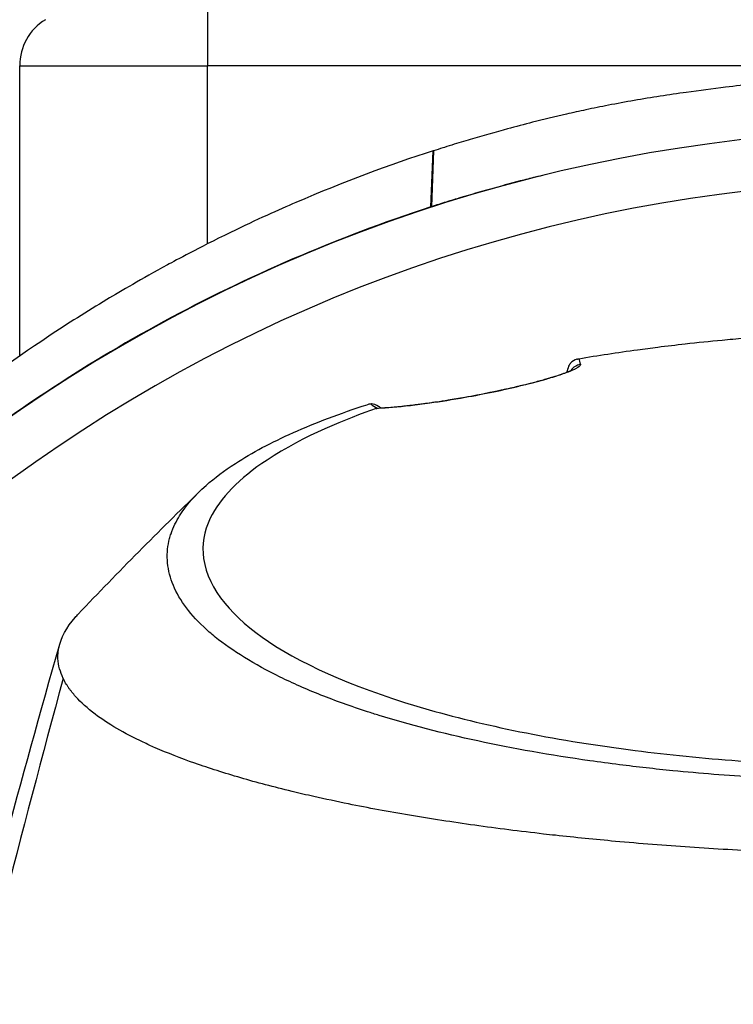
# Model space of a CAD drawing. Header units: millimetres. Extents: x 0 to 4378, y 0 to 2397.
# Tile 165 of 256: x 721 to 747, y 2203 to 2239. Entities that reach past the tile are written whole.
import ezdxf

# ---------------------------------------------------------------- set-up
doc = ezdxf.new("R2010")
doc.units = ezdxf.units.MM
doc.header["$LTSCALE"] = 0.2

# ---------------------------------------------------------------- blocks, each defined once
blk = doc.blocks.new('A$Cfecc06f8')
for p, q in [((-26.5, 63.358), (-26.5, 61.358)), ((-33.45, 61.358), (-26.5, 61.358)), ((-33.45, 50.607), (-33.45, 61.358)), ((26.5, 61.358), (-26.5, 61.358)), ((-26.5, 54.757), (-26.5, 61.358)), ((-18.222, 56.13), (-18.141, 58.211)), ((-18.127, 58.206), (-18.204, 56.135)), ((-18.127, 58.206), (-18.141, 58.211)), ((-18.222, 56.13), (-18.204, 56.135)), ((-13.181, 50), (-13.181, 50)), ((-13.172, 50.004), (-13.172, 50.004))]:
    blk.add_line(p, q)
for centre, radius, start, end in [((0, 0), 86.413, 313.06048, 226.93952), ((-31.45, 61.358), 2, 121.6682, 180), ((0, 0), 59, 311.98884, 228.01116), ((0, 0), 57.092, 313.6982, 226.3018)]:
    blk.add_arc(centre, radius, start, end)
for centre, major_axis, ratio, start_param, end_param in [((-21.932, -397.312), (-9.691, -453.026), 0.011347, 3.300548, 3.300597), ((-12.617, 49.804), (-0.486, -0.116), 0.997252, 5.53084, 5.530983), ((-12.617, 49.804), (-0.486, -0.116), 0.997252, 4.629241, 5.460231), ((-16.874, 48.588), (-0.087, 0.492), 0.186354, 0, 0.125052), ((-17.668, 49.365), (-3.368, 0.401), 0.417964, 0.649777, 0.766903)]:
    blk.add_ellipse(centre, major_axis=major_axis, ratio=ratio, start_param=start_param, end_param=end_param)
for points, knots in [([(-2.91, 60.972), (-3.463, 60.937), (-4.013, 60.895), (-4.75, 60.83), (-4.934, 60.814), (-5.859, 60.726), (-6.608, 60.645), (-7.799, 60.501), (-8.284, 60.438), (-9.414, 60.279), (-10.058, 60.179), (-11.019, 60.012), (-11.338, 59.954), (-11.932, 59.839), (-12.209, 59.782), (-12.727, 59.672), (-12.967, 59.619), (-13.635, 59.466), (-14.058, 59.364), (-14.759, 59.186), (-15.091, 59.098), (-15.827, 58.898), (-16.323, 58.758), (-16.972, 58.567), (-17.224, 58.491), (-17.571, 58.383), (-17.724, 58.335), (-17.902, 58.278), (-18.015, 58.242), (-18.127, 58.206)], [0, 0, 0, 0, 0.166671, 0.166671, 0.221871, 0.221871, 0.444489, 0.444489, 0.598255, 0.598255, 0.802929, 0.802929, 0.904924, 0.904924, 0.994423, 0.994423, 1.072733, 1.072733, 1.212093, 1.212093, 1.315259, 1.315259, 1.467472, 1.467472, 1.537706, 1.537706, 1.574978, 1.574978, 1.639288, 1.639288, 1.639288, 1.639288]), ([(-18.141, 58.211), (-19.748, 57.69), (-21.452, 57.056), (-23.225, 56.291), (-23.852, 56.021), (-24.665, 55.658), (-25.646, 55.181), (-26.87, 54.586), (-27.632, 54.17), (-27.98, 53.981), (-28.95, 53.455), (-29.689, 53.019), (-30.223, 52.698), (-30.955, 52.257), (-31.672, 51.804), (-32.373, 51.339), (-33.776, 50.408), (-35.118, 49.431), (-36.399, 48.417), (-36.439, 48.385), (-36.449, 48.377), (-36.474, 48.357), (-37.271, 47.724), (-38.509, 46.716), (-40.063, 45.265), (-41.569, 43.857), (-42.634, 42.723), (-43.365, 41.921), (-43.402, 41.879), (-43.465, 41.811), (-43.515, 41.756), (-45.41, 39.658), (-47.234, 37.33), (-48.929, 34.776)], [-1, -1, -1, -1, -0.875, -0.875, -0.875, -0.8125, -0.8125, -0.8125, -0.75, -0.75, -0.75, -0.6875, -0.6875, -0.6875, -0.625, -0.625, -0.625, -0.5000062, -0.5000062, -0.5000062, -0.4961503, -0.4961503, -0.4961503, -0.375, -0.375, -0.375, -0.2500563, -0.2500563, -0.2500563, -0.243637, -0.243637, -0.243637, 0, 0, 0, 0]), ([(-14.003, 57.314), (-14.122, 57.286), (-14.241, 57.258), (-14.36, 57.229), (-14.546, 57.184), (-14.733, 57.138), (-14.918, 57.089), (-15.288, 56.991), (-15.656, 56.891), (-16.023, 56.788), (-16.39, 56.685), (-16.756, 56.581), (-17.121, 56.473), (-17.303, 56.419), (-17.484, 56.365), (-17.665, 56.308), (-17.845, 56.251), (-18.025, 56.194), (-18.204, 56.135)], [-0.238604, -0.238604, -0.238604, -0.238604, -0.21875, -0.21875, -0.21875, -0.1875, -0.1875, -0.1875, -0.125, -0.125, -0.125, -0.0625, -0.0625, -0.0625, -0.03125, -0.03125, -0.03125, 0, 0, 0, 0]), ([(-18.222, 56.13), (-19.977, 55.559), (-21.681, 54.911), (-23.331, 54.201), (-24.981, 53.491), (-26.575, 52.717), (-28.109, 51.886), (-31.176, 50.225), (-33.996, 48.342), (-36.572, 46.307), (-39.148, 44.272), (-41.482, 42.084), (-43.577, 39.789), (-45.671, 37.494), (-47.528, 35.092), (-49.171, 32.62)], [-1, -1, -1, -1, -0.875, -0.875, -0.875, -0.75, -0.75, -0.75, -0.5, -0.5, -0.5, -0.25, -0.25, -0.25, 0, 0, 0, 0]), ([(-12.751, 50.509), (-12.398, 50.57), (-12.039, 50.628), (-11.313, 50.739), (-10.946, 50.792), (-10.324, 50.876), (-10.071, 50.909), (-9.489, 50.982), (-9.153, 51.022), (-8.356, 51.111), (-7.898, 51.158), (-7.175, 51.226), (-6.907, 51.25), (-5.675, 51.353), (-4.695, 51.418), (-2.717, 51.513), (-1.718, 51.542), (-0.6, 51.552), (-0.362, 51.554), (-0.123, 51.555), (-0.004, 51.555)], [-1.260137, -1.260137, -1.260137, -1.260137, -1.13977, -1.13977, -1.019298, -1.019298, -0.938268, -0.938268, -0.827897, -0.827897, -0.68116, -0.68116, -0.598483, -0.598483, -0.299873, -0.299873, 0, 0, 0.035566, 0.071132, 0.071132, 0.071132, 0.071132]), ([(-12.817, 50.493), (-12.896, 50.47), (-12.998, 50.406), (-13.055, 50.341), (-13.062, 50.332), (-13.069, 50.324), (-13.075, 50.316), (-13.101, 50.281), (-13.114, 50.276), (-13.148, 50.177), (-13.182, 50.079), (-13.177, 50.027), (-13.177, 50.02)], [0.0000145, 0.0000145, 0.0000145, 0.0000145, 0.4407612, 0.4407612, 0.4407612, 0.5, 0.5, 0.5, 0.75, 0.75, 0.75, 1, 1, 1, 1]), ([(-12.817, 50.493), (-12.806, 50.497), (-12.795, 50.499), (-12.773, 50.505), (-12.762, 50.507), (-12.751, 50.509)], [-0.007110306, -0.007110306, -0.007110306, -0.007110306, -0.003649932, -0.003649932, -0.000004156, -0.000004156, -0.000004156, -0.000004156]), ([(-12.691, 50.297), (-12.682, 50.256), (-12.746, 50.197), (-12.873, 50.132), (-12.886, 50.125), (-12.9, 50.118), (-12.914, 50.111), (-12.997, 50.072), (-13.102, 50.029), (-13.233, 49.981), (-13.298, 49.957), (-13.37, 49.932), (-13.451, 49.906), (-13.532, 49.879), (-13.614, 49.853), (-13.706, 49.825), (-13.769, 49.806), (-13.837, 49.786), (-13.915, 49.763), (-14.053, 49.723), (-14.181, 49.688), (-14.346, 49.644), (-14.407, 49.628), (-14.474, 49.611), (-14.549, 49.592), (-14.608, 49.577), (-14.667, 49.562), (-14.728, 49.547), (-14.811, 49.526), (-14.896, 49.506), (-14.983, 49.485), (-15.038, 49.472), (-15.089, 49.46), (-15.14, 49.448), (-15.23, 49.427), (-15.323, 49.406), (-15.454, 49.377), (-15.496, 49.368), (-15.537, 49.359), (-15.579, 49.35), (-15.641, 49.336), (-15.704, 49.323), (-15.767, 49.309), (-15.86, 49.289), (-15.927, 49.275), (-16.04, 49.253), (-16.055, 49.249), (-16.072, 49.246), (-16.09, 49.242), (-16.379, 49.184), (-16.674, 49.128), (-16.972, 49.075)], [0, 0, 0, 0, 0.25, 0.25, 0.25, 0.275957, 0.275957, 0.275957, 0.425518, 0.425518, 0.425518, 0.5, 0.5, 0.5, 0.573987, 0.573987, 0.573987, 0.625, 0.625, 0.625, 0.716202, 0.716202, 0.716202, 0.75, 0.75, 0.75, 0.776323, 0.776323, 0.776323, 0.8125, 0.8125, 0.8125, 0.835296, 0.835296, 0.835296, 0.875, 0.875, 0.875, 0.887583, 0.887583, 0.887583, 0.90625, 0.90625, 0.90625, 0.933682, 0.933682, 0.933682, 0.9375, 0.9375, 0.9375, 1, 1, 1, 1]), ([(-16.961, 49.081), (-16.613, 49.142), (-16.249, 49.212), (-15.567, 49.355), (-15.239, 49.428), (-14.646, 49.57), (-14.374, 49.641), (-13.886, 49.776), (-13.671, 49.842), (-13.3, 49.966), (-13.152, 50.024), (-13.015, 50.088), (-12.983, 50.108), (-12.979, 50.111), (-12.979, 50.111), (-12.979, 50.111)], [0, 0, 0, 0, 0.1080701, 0.1080701, 0.2113879, 0.2113879, 0.3139872, 0.3139872, 0.4245451, 0.4245451, 0.5528617, 0.5528617, 0.6252629, 0.6252629, 0.6304154, 0.6304154, 0.6304154, 0.6304154]), ([(-16.972, 49.075), (-17.177, 49.038), (-17.383, 49.003), (-17.59, 48.97), (-17.729, 48.948), (-17.888, 48.923), (-18.026, 48.903), (-18.093, 48.893), (-18.156, 48.884), (-18.209, 48.876), (-18.308, 48.862), (-18.406, 48.849), (-18.504, 48.836), (-18.567, 48.827), (-18.63, 48.819), (-18.693, 48.811), (-18.773, 48.801), (-18.851, 48.791), (-18.929, 48.782), (-18.935, 48.781), (-18.942, 48.78), (-18.948, 48.78), (-19.023, 48.771), (-19.114, 48.76), (-19.161, 48.755), (-19.355, 48.734), (-19.539, 48.716), (-19.714, 48.701), (-19.907, 48.685), (-20.089, 48.673), (-20.254, 48.666)], [0, 0, 0, 0, 0.125, 0.125, 0.125, 0.2090035, 0.2090035, 0.2090035, 0.25, 0.25, 0.25, 0.3256794, 0.3256794, 0.3256794, 0.375, 0.375, 0.375, 0.4375, 0.4375, 0.4375, 0.442409, 0.442409, 0.442409, 0.5, 0.5, 0.5, 0.7377626, 0.7377626, 0.7377626, 0.9999993, 0.9999993, 0.9999993, 0.9999993]), ([(-20.168, 48.681), (-19.866, 48.693), (-19.466, 48.726), (-18.763, 48.807), (-18.521, 48.838), (-17.866, 48.929), (-17.42, 48.999), (-16.961, 49.081)], [0, 0, 0, 0, 0.1985143, 0.1985143, 0.2907776, 0.2907776, 0.4329571, 0.4329571, 0.4329571, 0.4329571]), ([(-3.067, 34.878), (-4.126, 34.906), (-5.172, 34.951), (-7.244, 35.077), (-8.265, 35.158), (-9.932, 35.321), (-10.592, 35.395), (-11.611, 35.523), (-11.978, 35.572), (-15.251, 36.036), (-17.895, 36.606), (-20.291, 37.349), (-20.433, 37.395), (-20.871, 37.537), (-21.175, 37.64), (-21.75, 37.847), (-22.029, 37.952), (-22.564, 38.164), (-22.824, 38.273), (-23.331, 38.496), (-23.576, 38.609), (-24.29, 38.958), (-24.73, 39.2), (-25.53, 39.694), (-25.889, 39.946), (-26.36, 40.328), (-26.504, 40.454), (-27.199, 41.109), (-27.591, 41.657), (-27.854, 42.357), (-27.895, 42.495), (-27.955, 42.772), (-27.974, 42.911), (-27.989, 43.188), (-27.986, 43.324), (-27.958, 43.589), (-27.934, 43.719), (-27.885, 43.908), (-27.867, 43.969), (-27.807, 44.146), (-27.758, 44.265), (-27.651, 44.486), (-27.593, 44.591), (-27.294, 45.074), (-26.967, 45.45), (-26.236, 46.096), (-25.874, 46.367), (-24.852, 47.028), (-24.133, 47.412), (-22.908, 47.958), (-22.475, 48.136), (-21.564, 48.479), (-21.084, 48.647), (-20.582, 48.807)], [0.000005, 0.000005, 0.000005, 0.000005, 0.319511, 0.319511, 0.639479, 0.639479, 0.852403, 0.852403, 0.973891, 0.973891, 1.947625, 1.947625, 2.010365, 2.010365, 2.139691, 2.139691, 2.265575, 2.265575, 2.393345, 2.393345, 2.521559, 2.521559, 2.781941, 2.781941, 3.041001, 3.041001, 3.166048, 3.166048, 3.692233, 3.692233, 3.821507, 3.821507, 3.951206, 3.951206, 4.07808, 4.07808, 4.201324, 4.201324, 4.258471, 4.258471, 4.368502, 4.368502, 4.468635, 4.468635, 4.831764, 4.831764, 5.102761, 5.102761, 5.508805, 5.508805, 5.711646, 5.711646, 5.914059, 5.914059, 5.914059, 5.914059]), ([(-20.254, 48.666), (-21.316, 48.291), (-22.924, 47.664), (-25.326, 46.074), (-26.033, 45.35), (-26.63, 44.115), (-26.71, 43.619), (-26.475, 41.949), (-25.525, 40.9), (-22.805, 39.082), (-20.784, 38.224), (-16.051, 36.874), (-13.47, 36.364), (-9.424, 35.847), (-8.146, 35.719), (-5.708, 35.537), (-4.554, 35.475), (-2.295, 35.397), (-1.147, 35.377), (-0.009, 35.377)], [-5.847616, -5.847616, -5.847616, -5.847616, -5.038817, -5.038817, -4.426364, -4.426364, -4.019655, -4.019655, -3.083823, -3.083823, -2.043533, -2.043533, -1.111663, -1.111663, -0.700523, -0.700523, -0.341482, -0.341482, 0, 0, 0, 0]), ([(-20.451, 48.832), (-20.476, 48.83), (-20.499, 48.827), (-20.544, 48.818), (-20.564, 48.813), (-20.582, 48.807)], [-0.01640349, -0.01640349, -0.01640349, -0.01640349, -0.00821386, -0.00821386, -0.00002089, -0.00002089, -0.00002089, -0.00002089]), ([(-20.171, 48.745), (-20.25, 48.8), (-20.339, 48.835), (-20.422, 48.834), (-20.432, 48.834), (-20.441, 48.833), (-20.451, 48.832)], [0.4974398, 0.4974398, 0.4974398, 0.4974398, 0.9461679, 0.9461679, 0.9461679, 0.9999981, 0.9999981, 0.9999981, 0.9999981]), ([(-20.254, 48.666), (-20.247, 48.668), (-20.24, 48.67), (-20.225, 48.674), (-20.218, 48.675), (-20.209, 48.677)], [0.000001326, 0.000001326, 0.000001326, 0.000001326, 0.003011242, 0.003011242, 0.005941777, 0.005941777, 0.005941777, 0.005941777]), ([(-31.839, 38.671), (-31.944, 38.919), (-32.024, 39.14), (-32.034, 39.449), (-32.034, 39.485), (-32.03, 39.615), (-32.018, 39.71), (-31.923, 40.183), (-31.72, 40.56), (-31.358, 40.975), (-31.321, 41.015), (-31.282, 41.056)], [0.0002343, 0.0002343, 0.0002343, 0.0002343, 0.3196338, 0.3196338, 0.3611236, 0.3611236, 0.4717969, 0.4717969, 0.9144158, 0.9144158, 0.9626649, 0.9626649, 0.9626649, 0.9626649]), ([(-3.067, 32.157), (-3.505, 32.168), (-3.941, 32.182), (-4.374, 32.198), (-4.856, 32.215), (-5.334, 32.236), (-5.81, 32.258), (-6.287, 32.281), (-6.761, 32.307), (-7.232, 32.334), (-7.704, 32.361), (-8.173, 32.391), (-8.639, 32.423), (-9.57, 32.487), (-10.488, 32.56), (-11.394, 32.641), (-12.144, 32.709), (-12.885, 32.783), (-13.617, 32.864), (-13.763, 32.88), (-13.909, 32.896), (-14.054, 32.913), (-14.926, 33.012), (-15.776, 33.12), (-16.601, 33.236), (-17.43, 33.352), (-18.235, 33.476), (-19.015, 33.607), (-19.795, 33.739), (-20.549, 33.878), (-21.276, 34.025), (-21.713, 34.114), (-22.139, 34.205), (-22.556, 34.298), (-22.832, 34.361), (-23.102, 34.424), (-23.366, 34.488), (-24.036, 34.65), (-24.669, 34.818), (-25.267, 34.992), (-25.868, 35.166), (-26.433, 35.347), (-26.961, 35.533), (-27.489, 35.719), (-27.98, 35.911), (-28.433, 36.108), (-28.584, 36.174), (-28.73, 36.241), (-28.873, 36.308), (-29.59, 36.646), (-30.182, 36.993), (-30.653, 37.348), (-30.94, 37.563), (-31.182, 37.781), (-31.379, 38.001), (-31.428, 38.056), (-31.474, 38.112), (-31.518, 38.167), (-31.529, 38.181), (-31.539, 38.195), (-31.55, 38.209), (-31.561, 38.223), (-31.571, 38.237), (-31.581, 38.251), (-31.602, 38.278), (-31.622, 38.306), (-31.641, 38.334), (-31.66, 38.362), (-31.679, 38.39), (-31.697, 38.418), (-31.714, 38.446), (-31.732, 38.474), (-31.748, 38.502), (-31.765, 38.53), (-31.781, 38.558), (-31.796, 38.586), (-31.812, 38.614), (-31.826, 38.642), (-31.839, 38.671)], [0, 0, 0, 0, 0.0296065, 0.0296065, 0.0296065, 0.0625552, 0.0625552, 0.0625552, 0.0956223, 0.0956223, 0.0956223, 0.1287583, 0.1287583, 0.1287583, 0.1950345, 0.1950345, 0.1950345, 0.25, 0.25, 0.25, 0.2609996, 0.2609996, 0.2609996, 0.3271356, 0.3271356, 0.3271356, 0.3936018, 0.3936018, 0.3936018, 0.4600955, 0.4600955, 0.4600955, 0.5, 0.5, 0.5, 0.5264171, 0.5264171, 0.5264171, 0.593228, 0.593228, 0.593228, 0.6604161, 0.6604161, 0.6604161, 0.7276097, 0.7276097, 0.7276097, 0.75, 0.75, 0.75, 0.8628411, 0.8628411, 0.8628411, 0.9313886, 0.9313886, 0.9313886, 0.9485533, 0.9485533, 0.9485533, 0.9528443, 0.9528443, 0.9528443, 0.957135, 0.957135, 0.957135, 0.9657149, 0.9657149, 0.9657149, 0.9742923, 0.9742923, 0.9742923, 0.9828662, 0.9828662, 0.9828662, 0.9914358, 0.9914358, 0.9914358, 0.999992, 0.999992, 0.999992, 0.999992])]:
    blk.add_open_spline(points, degree=3, knots=knots)
for points in [[(-12.751, 50.509), (-12.731, 50.453), (-12.712, 50.385), (-12.691, 50.297)], [(-13.179, 50.016), (-13.178, 50.03), (-13.177, 50.044), (-13.175, 50.058)], [(-13.176, 50.017), (-13.177, 50.018), (-13.177, 50.019), (-13.177, 50.02)], [(-20.209, 48.677), (-20.196, 48.679), (-20.182, 48.68), (-20.168, 48.68)], [(-20.164, 48.752), (-20.133, 48.73), (-20.099, 48.708), (-20.064, 48.686)], [(-31.282, 41.056), (-29.803, 42.616), (-28.288, 44.13), (-26.798, 45.588)], [(-39.65, 10.203), (-37.358, 19.852), (-34.819, 29.907), (-31.966, 39.944)], [(-31.839, 38.669), (-34.917, 27.374), (-37.904, 14.905), (-40.725, 1.623)]]:
    blk.add_open_spline(points, degree=3)

msp = doc.modelspace()

# ---------------------------------------------------------------- block references
msp.add_blockref('A$Cfecc06f8', (754.283, 2176.398))

doc.saveas('drawing.dxf')
